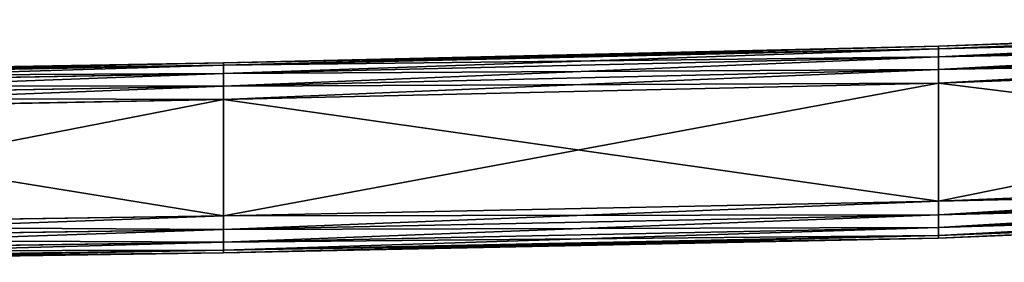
# Model space of a CAD drawing. Extents: x 0 to 35.8, y 0 to 30.4.
# Tile 80 of 106: x 22.7 to 26.9, y 0 to 1.1. Entities that reach past the tile are written whole.
import ezdxf

# ---------------------------------------------------------------- set-up
doc = ezdxf.new("R2010")
doc.units = 0
doc.header["$MEASUREMENT"] = 0
doc.layers.get('0').update_dxf_attribs({"color": 13, "linetype": 'CONTINUOUS'})
doc.layers.add('BSH_B36CD50SNB_SYMBOL_-_H0', color=59, linetype='CONTINUOUS')

# ---------------------------------------------------------------- blocks, each defined once
blk = doc.blocks.new('B36CD50SNB_TRADECAD_DXF')
at = {"layer": 'BSH_B36CD50SNB_SYMBOL_-_H0', "color": 0}
for p, q in [((29.6054, 1.053, 24.4811), (26.6054, 0.9418, 24.4811)), ((26.6054, 0.9418, 25.4168), (29.6054, 1.053, 25.4168)), ((26.6054, 0.9418, 25.4168), (29.6054, 1.053, 25.4168)), ((29.6054, 1.053, 24.4811), (26.6054, 0.9418, 24.4811)), ((26.6054, 0.931, 25.4738), (29.6054, 1.0421, 25.4738)), ((29.6054, 1.0421, 24.4241), (26.6054, 0.931, 24.4241)), ((29.6054, 1.0421, 24.4241), (26.6054, 0.931, 24.4241)), ((26.6054, 0.931, 25.4738), (29.6054, 1.0421, 25.4738)), ((29.6054, 1.0076, 25.5263), (26.6054, 0.8965, 25.5263)), ((29.6054, 1.0076, 24.3716), (26.6054, 0.8965, 24.3716)), ((29.6054, 1.0076, 24.3716), (26.6054, 0.8965, 24.3716)), ((29.6054, 1.0076, 25.5263), (26.6054, 0.8965, 25.5263)), ((26.6054, 0.8439, 24.3371), (29.6054, 0.955, 24.3371)), ((29.6054, 0.955, 25.5608), (26.6054, 0.8439, 25.5608)), ((29.6054, 0.955, 25.5608), (26.6054, 0.8439, 25.5608)), ((26.6054, 0.8439, 24.3371), (29.6054, 0.955, 24.3371)), ((26.6054, 0.9418, 24.4811), (23.6054, 0.8722, 24.4811)), ((23.6054, 0.8722, 25.4168), (26.6054, 0.9418, 25.4168)), ((23.6054, 0.8722, 25.4168), (26.6054, 0.9418, 25.4168)), ((26.6054, 0.9418, 24.4811), (23.6054, 0.8722, 24.4811)), ((26.6054, 0.931, 24.4241), (23.6054, 0.8613, 24.4241)), ((26.6054, 0.931, 24.4241), (23.6054, 0.8613, 24.4241)), ((23.6054, 0.8613, 25.4738), (26.6054, 0.931, 25.4738)), ((23.6054, 0.8613, 25.4738), (26.6054, 0.931, 25.4738)), ((26.6054, 0.9418, 24.4811), (26.6054, 0.931, 24.4241)), ((26.6054, 0.9418, 24.4811), (26.6054, 0.931, 24.4241)), ((26.6054, 0.931, 25.4738), (26.6054, 0.9418, 25.4168)), ((26.6054, 0.9418, 25.4168), (26.6054, 0.9418, 24.4811)), ((26.6054, 0.931, 25.4738), (26.6054, 0.9418, 25.4168)), ((26.6054, 0.9418, 25.4168), (26.6054, 0.9418, 24.4811)), ((26.6054, 0.8965, 25.5263), (26.6054, 0.931, 25.4738)), ((26.6054, 0.931, 24.4241), (26.6054, 0.8965, 24.3716)), ((26.6054, 0.931, 24.4241), (26.6054, 0.8965, 24.3716)), ((26.6054, 0.8965, 25.5263), (26.6054, 0.931, 25.4738)), ((23.6054, 0.8722, 24.4811), (20.8942, 0.8235, 24.4811)), ((23.6054, 0.8722, 25.4168), (20.8942, 0.8235, 25.4168)), ((23.6054, 0.8722, 24.4811), (20.8942, 0.8235, 24.4811)), ((23.6054, 0.8722, 25.4168), (20.8942, 0.8235, 25.4168)), ((26.6054, 0.8965, 24.3716), (23.6054, 0.8268, 24.3716)), ((26.6054, 0.8965, 24.3716), (23.6054, 0.8268, 24.3716)), ((26.6054, 0.8965, 25.5263), (23.6054, 0.8268, 25.5263)), ((26.6054, 0.8965, 25.5263), (23.6054, 0.8268, 25.5263)), ((23.6054, 0.8613, 24.4241), (23.6054, 0.8722, 24.4811)), ((23.6054, 0.8613, 24.4241), (23.6054, 0.8722, 24.4811)), ((23.6054, 0.8613, 25.4738), (23.6054, 0.8722, 25.4168)), ((23.6054, 0.8722, 25.4168), (23.6054, 0.8722, 24.4811)), ((23.6054, 0.8722, 25.4168), (23.6054, 0.8722, 24.4811)), ((23.6054, 0.8613, 25.4738), (23.6054, 0.8722, 25.4168)), ((29.6054, 0.8979, 25.5717), (26.6054, 0.7869, 25.5717)), ((26.6054, 0.7869, 24.3262), (29.6054, 0.8979, 24.3262)), ((26.6054, 0.7869, 24.3262), (29.6054, 0.8979, 24.3262)), ((29.6054, 0.8979, 25.5717), (26.6054, 0.7869, 25.5717)), ((26.6054, 0.8965, 24.3716), (26.6054, 0.8439, 24.3371)), ((26.6054, 0.8439, 25.5608), (26.6054, 0.8965, 25.5263)), ((26.6054, 0.8965, 24.3716), (26.6054, 0.8439, 24.3371)), ((26.6054, 0.8439, 25.5608), (26.6054, 0.8965, 25.5263)), ((20.8942, 0.8126, 24.4241), (23.6054, 0.8613, 24.4241)), ((20.8942, 0.8126, 25.4738), (23.6054, 0.8613, 25.4738)), ((20.8942, 0.8126, 24.4241), (23.6054, 0.8613, 24.4241)), ((20.8942, 0.8126, 25.4738), (23.6054, 0.8613, 25.4738)), ((23.6054, 0.8268, 25.5263), (20.8942, 0.7782, 25.5263)), ((23.6054, 0.8268, 25.5263), (20.8942, 0.7782, 25.5263)), ((23.6054, 0.8268, 24.3716), (20.8942, 0.7782, 24.3716)), ((23.6054, 0.8268, 24.3716), (20.8942, 0.7782, 24.3716)), ((23.6054, 0.8613, 25.4738), (23.6054, 0.8268, 25.5263)), ((23.6054, 0.8613, 24.4241), (23.6054, 0.8268, 24.3716)), ((23.6054, 0.8613, 25.4738), (23.6054, 0.8268, 25.5263)), ((23.6054, 0.8613, 24.4241), (23.6054, 0.8268, 24.3716)), ((23.6054, 0.7743, 24.3371), (26.6054, 0.8439, 24.3371)), ((26.6054, 0.8439, 25.5608), (23.6054, 0.7743, 25.5608)), ((26.6054, 0.8439, 25.5608), (23.6054, 0.7743, 25.5608)), ((23.6054, 0.7743, 24.3371), (26.6054, 0.8439, 24.3371)), ((23.6054, 0.8268, 25.5263), (23.6054, 0.7743, 25.5608)), ((23.6054, 0.8268, 24.3716), (23.6054, 0.7743, 24.3371)), ((23.6054, 0.8268, 25.5263), (23.6054, 0.7743, 25.5608)), ((23.6054, 0.8268, 24.3716), (23.6054, 0.7743, 24.3371)), ((26.6054, 0.7869, 25.5717), (26.6054, 0.8439, 25.5608)), ((26.6054, 0.7869, 25.5717), (26.6054, 0.8439, 25.5608)), ((26.6054, 0.8439, 24.3371), (26.6054, 0.7869, 24.3262)), ((26.6054, 0.8439, 24.3371), (26.6054, 0.7869, 24.3262)), ((26.6054, 0.7869, 25.5717), (23.6054, 0.7173, 25.5717)), ((23.6054, 0.7173, 24.3262), (26.6054, 0.7869, 24.3262)), ((23.6054, 0.7173, 24.3262), (26.6054, 0.7869, 24.3262)), ((26.6054, 0.7869, 25.5717), (23.6054, 0.7173, 25.5717)), ((26.6054, 0.7869, 24.3262), (26.6054, 0.2903, 24.3262)), ((26.6054, 0.2903, 25.5717), (26.6054, 0.7869, 25.5717)), ((26.6054, 0.7869, 24.3262), (26.6054, 0.2903, 24.3262)), ((26.6054, 0.2903, 25.5717), (26.6054, 0.7869, 25.5717)), ((23.6054, 0.7743, 25.5608), (20.8942, 0.7256, 25.5608)), ((23.6054, 0.7743, 25.5608), (20.8942, 0.7256, 25.5608)), ((20.8942, 0.7256, 24.3371), (23.6054, 0.7743, 24.3371)), ((20.8942, 0.7256, 24.3371), (23.6054, 0.7743, 24.3371)), ((23.6054, 0.7743, 25.5608), (23.6054, 0.7173, 25.5717)), ((23.6054, 0.7743, 25.5608), (23.6054, 0.7173, 25.5717)), ((23.6054, 0.7743, 24.3371), (23.6054, 0.7173, 24.3262)), ((23.6054, 0.7743, 24.3371), (23.6054, 0.7173, 24.3262)), ((23.6054, 0.7173, 25.5717), (20.8942, 0.6686, 25.5717)), ((20.8942, 0.6686, 24.3262), (23.6054, 0.7173, 24.3262)), ((20.8942, 0.6686, 24.3262), (23.6054, 0.7173, 24.3262)), ((23.6054, 0.7173, 25.5717), (20.8942, 0.6686, 25.5717)), ((23.6054, 0.7173, 24.3262), (23.6054, 0.2285, 24.3262)), ((23.6054, 0.2285, 25.5717), (23.6054, 0.7173, 25.5717)), ((23.6054, 0.7173, 24.3262), (23.6054, 0.2285, 24.3262)), ((23.6054, 0.2285, 25.5717), (23.6054, 0.7173, 25.5717)), ((29.6054, 0.4156, 24.3262), (26.6054, 0.2903, 24.3262)), ((26.6054, 0.2903, 25.5717), (29.6054, 0.4156, 25.5717)), ((29.6054, 0.4156, 24.3262), (26.6054, 0.2903, 24.3262)), ((26.6054, 0.2903, 25.5717), (29.6054, 0.4156, 25.5717)), ((29.6054, 0.3585, 24.3371), (26.6054, 0.2333, 24.3371)), ((29.6054, 0.3585, 24.3371), (26.6054, 0.2333, 24.3371)), ((26.6054, 0.2333, 25.5608), (29.6054, 0.3585, 25.5608)), ((26.6054, 0.2333, 25.5608), (29.6054, 0.3585, 25.5608)), ((26.6054, 0.2903, 24.3262), (23.6054, 0.2285, 24.3262)), ((23.6054, 0.2285, 25.5717), (26.6054, 0.2903, 25.5717)), ((26.6054, 0.2903, 24.3262), (23.6054, 0.2285, 24.3262)), ((23.6054, 0.2285, 25.5717), (26.6054, 0.2903, 25.5717)), ((29.6054, 0.306, 24.3716), (26.6054, 0.1808, 24.3716)), ((29.6054, 0.306, 24.3716), (26.6054, 0.1808, 24.3716)), ((26.6054, 0.1808, 25.5263), (29.6054, 0.306, 25.5263)), ((26.6054, 0.1808, 25.5263), (29.6054, 0.306, 25.5263)), ((26.6054, 0.2903, 24.3262), (26.6054, 0.2333, 24.3371)), ((26.6054, 0.2333, 25.5608), (26.6054, 0.2903, 25.5717)), ((26.6054, 0.2903, 24.3262), (26.6054, 0.2333, 24.3371)), ((26.6054, 0.2333, 25.5608), (26.6054, 0.2903, 25.5717)), ((26.6054, 0.1463, 24.4241), (29.6054, 0.2714, 24.4241)), ((29.6054, 0.2714, 25.4738), (26.6054, 0.1463, 25.4738)), ((26.6054, 0.1463, 24.4241), (29.6054, 0.2714, 24.4241)), ((29.6054, 0.2714, 25.4738), (26.6054, 0.1463, 25.4738)), ((26.6054, 0.1354, 24.4811), (29.6054, 0.2606, 24.4811)), ((29.6054, 0.2606, 25.4168), (26.6054, 0.1354, 25.4168)), ((26.6054, 0.1354, 24.4811), (29.6054, 0.2606, 24.4811)), ((29.6054, 0.2606, 25.4168), (26.6054, 0.1354, 25.4168)), ((23.6054, 0.2285, 24.3262), (20.8942, 0.1888, 24.3262)), ((20.8942, 0.1888, 25.5717), (23.6054, 0.2285, 25.5717)), ((23.6054, 0.2285, 24.3262), (20.8942, 0.1888, 24.3262)), ((20.8942, 0.1888, 25.5717), (23.6054, 0.2285, 25.5717)), ((26.6054, 0.2333, 24.3371), (23.6054, 0.1715, 24.3371)), ((26.6054, 0.2333, 24.3371), (23.6054, 0.1715, 24.3371)), ((23.6054, 0.1715, 25.5608), (26.6054, 0.2333, 25.5608)), ((23.6054, 0.1715, 25.5608), (26.6054, 0.2333, 25.5608)), ((23.6054, 0.1715, 24.3371), (23.6054, 0.2285, 24.3262)), ((23.6054, 0.2285, 25.5717), (23.6054, 0.1715, 25.5608)), ((23.6054, 0.1715, 24.3371), (23.6054, 0.2285, 24.3262)), ((23.6054, 0.2285, 25.5717), (23.6054, 0.1715, 25.5608)), ((26.6054, 0.2333, 24.3371), (26.6054, 0.1808, 24.3716)), ((26.6054, 0.1808, 25.5263), (26.6054, 0.2333, 25.5608)), ((26.6054, 0.2333, 24.3371), (26.6054, 0.1808, 24.3716)), ((26.6054, 0.1808, 25.5263), (26.6054, 0.2333, 25.5608)), ((23.6054, 0.1715, 24.3371), (20.8942, 0.1317, 24.3371)), ((23.6054, 0.1715, 24.3371), (20.8942, 0.1317, 24.3371)), ((20.8942, 0.1317, 25.5608), (23.6054, 0.1715, 25.5608)), ((20.8942, 0.1317, 25.5608), (23.6054, 0.1715, 25.5608)), ((26.6054, 0.1808, 24.3716), (23.6054, 0.1189, 24.3716)), ((26.6054, 0.1808, 24.3716), (23.6054, 0.1189, 24.3716)), ((23.6054, 0.1189, 25.5263), (26.6054, 0.1808, 25.5263)), ((23.6054, 0.1189, 25.5263), (26.6054, 0.1808, 25.5263)), ((23.6054, 0.1189, 24.3716), (23.6054, 0.1715, 24.3371)), ((23.6054, 0.1715, 25.5608), (23.6054, 0.1189, 25.5263)), ((23.6054, 0.1189, 24.3716), (23.6054, 0.1715, 24.3371)), ((23.6054, 0.1715, 25.5608), (23.6054, 0.1189, 25.5263)), ((26.6054, 0.1808, 24.3716), (26.6054, 0.1463, 24.4241)), ((26.6054, 0.1463, 25.4738), (26.6054, 0.1808, 25.5263)), ((26.6054, 0.1808, 24.3716), (26.6054, 0.1463, 24.4241)), ((26.6054, 0.1463, 25.4738), (26.6054, 0.1808, 25.5263)), ((23.6054, 0.0845, 24.4241), (26.6054, 0.1463, 24.4241)), ((26.6054, 0.1463, 25.4738), (23.6054, 0.0845, 25.4738)), ((23.6054, 0.0845, 24.4241), (26.6054, 0.1463, 24.4241)), ((26.6054, 0.1463, 25.4738), (23.6054, 0.0845, 25.4738)), ((23.6054, 0.0736, 24.4811), (26.6054, 0.1354, 24.4811)), ((26.6054, 0.1354, 25.4168), (23.6054, 0.0736, 25.4168)), ((23.6054, 0.0736, 24.4811), (26.6054, 0.1354, 24.4811)), ((26.6054, 0.1354, 25.4168), (23.6054, 0.0736, 25.4168)), ((26.6054, 0.1463, 24.4241), (26.6054, 0.1354, 24.4811)), ((26.6054, 0.1354, 25.4168), (26.6054, 0.1463, 25.4738)), ((26.6054, 0.1463, 24.4241), (26.6054, 0.1354, 24.4811)), ((26.6054, 0.1354, 25.4168), (26.6054, 0.1463, 25.4738)), ((26.6054, 0.1354, 24.4811), (26.6054, 0.1354, 25.4168)), ((26.6054, 0.1354, 24.4811), (26.6054, 0.1354, 25.4168)), ((23.6054, 0.1189, 24.3716), (20.8942, 0.0792, 24.3716)), ((23.6054, 0.1189, 24.3716), (20.8942, 0.0792, 24.3716)), ((20.8942, 0.0792, 25.5263), (23.6054, 0.1189, 25.5263)), ((20.8942, 0.0792, 25.5263), (23.6054, 0.1189, 25.5263)), ((20.8942, 0.0447, 24.4241), (23.6054, 0.0845, 24.4241)), ((23.6054, 0.0845, 25.4738), (20.8942, 0.0447, 25.4738)), ((20.8942, 0.0447, 24.4241), (23.6054, 0.0845, 24.4241)), ((23.6054, 0.0845, 25.4738), (20.8942, 0.0447, 25.4738)), ((23.6054, 0.0845, 24.4241), (23.6054, 0.1189, 24.3716)), ((23.6054, 0.1189, 25.5263), (23.6054, 0.0845, 25.4738)), ((23.6054, 0.0845, 24.4241), (23.6054, 0.1189, 24.3716)), ((23.6054, 0.1189, 25.5263), (23.6054, 0.0845, 25.4738)), ((23.6054, 0.0845, 24.4241), (23.6054, 0.0736, 24.4811)), ((23.6054, 0.0736, 25.4168), (23.6054, 0.0845, 25.4738)), ((23.6054, 0.0845, 24.4241), (23.6054, 0.0736, 24.4811)), ((23.6054, 0.0736, 25.4168), (23.6054, 0.0845, 25.4738)), ((20.8942, 0.0339, 24.4811), (23.6054, 0.0736, 24.4811)), ((20.8942, 0.0339, 24.4811), (23.6054, 0.0736, 24.4811)), ((20.8942, 0.0339, 25.4168), (23.6054, 0.0736, 25.4168)), ((20.8942, 0.0339, 25.4168), (23.6054, 0.0736, 25.4168)), ((23.6054, 0.0736, 24.4811), (23.6054, 0.0736, 25.4168)), ((23.6054, 0.0736, 24.4811), (23.6054, 0.0736, 25.4168))]:
    blk.add_line(p, q, dxfattribs=at)
at = {"layer": 'BSH_B36CD50SNB_SYMBOL_-_H0', "color": 250}
mesh = blk.add_polyface(dxfattribs=at)
corners = [(29.6054, 1.053, 24.4811), (26.6054, 0.931, 24.4241), (29.6054, 1.0421, 24.4241), (26.6054, 0.9418, 24.4811)]
mesh.append_faces([[corners[k] for k in face] for face in [(0, 1, 2), (1, 0, 3)]], dxfattribs={"vtx0": -1, "color": 250})
mesh = blk.add_polyface(dxfattribs=at)
corners = [(29.6054, 1.0421, 25.4738), (26.6054, 0.9418, 25.4168), (29.6054, 1.053, 25.4168), (26.6054, 0.931, 25.4738)]
mesh.append_faces([[corners[k] for k in face] for face in [(0, 1, 2), (1, 0, 3)]], dxfattribs={"vtx0": -1, "color": 250})
mesh = blk.add_polyface(dxfattribs=at)
corners = [(29.6054, 1.053, 25.4168), (26.6054, 0.9418, 24.4811), (29.6054, 1.053, 24.4811), (26.6054, 0.9418, 25.4168)]
mesh.append_faces([[corners[k] for k in face] for face in [(0, 1, 2), (1, 0, 3)]], dxfattribs={"vtx0": -1, "color": 250})
mesh = blk.add_polyface(dxfattribs=at)
corners = [(29.6054, 1.0076, 25.5263), (26.6054, 0.931, 25.4738), (29.6054, 1.0421, 25.4738), (26.6054, 0.8965, 25.5263)]
mesh.append_faces([[corners[k] for k in face] for face in [(0, 1, 2), (1, 0, 3)]], dxfattribs={"vtx0": -1, "color": 250})
mesh = blk.add_polyface(dxfattribs=at)
corners = [(29.6054, 1.0421, 24.4241), (26.6054, 0.8965, 24.3716), (29.6054, 1.0076, 24.3716), (26.6054, 0.931, 24.4241)]
mesh.append_faces([[corners[k] for k in face] for face in [(0, 1, 2), (1, 0, 3)]], dxfattribs={"vtx0": -1, "color": 250})
mesh = blk.add_polyface(dxfattribs=at)
corners = [(29.6054, 0.955, 24.3371), (26.6054, 0.8965, 24.3716), (26.6054, 0.8439, 24.3371), (29.6054, 1.0076, 24.3716)]
mesh.append_faces([[corners[k] for k in face] for face in [(0, 1, 2), (1, 0, 3)]], dxfattribs={"vtx0": -1, "color": 250})
mesh = blk.add_polyface(dxfattribs=at)
corners = [(29.6054, 1.0076, 25.5263), (26.6054, 0.8439, 25.5608), (26.6054, 0.8965, 25.5263), (29.6054, 0.955, 25.5608)]
mesh.append_faces([[corners[k] for k in face] for face in [(0, 1, 2), (1, 0, 3)]], dxfattribs={"vtx0": -1, "color": 250})
mesh = blk.add_polyface(dxfattribs=at)
corners = [(29.6054, 0.955, 25.5608), (26.6054, 0.7869, 25.5717), (26.6054, 0.8439, 25.5608), (29.6054, 0.8979, 25.5717)]
mesh.append_faces([[corners[k] for k in face] for face in [(0, 1, 2), (1, 0, 3)]], dxfattribs={"vtx0": -1, "color": 250})
mesh = blk.add_polyface(dxfattribs=at)
corners = [(29.6054, 0.8979, 24.3262), (26.6054, 0.8439, 24.3371), (26.6054, 0.7869, 24.3262), (29.6054, 0.955, 24.3371)]
mesh.append_faces([[corners[k] for k in face] for face in [(0, 1, 2), (1, 0, 3)]], dxfattribs={"vtx0": -1, "color": 250})
mesh = blk.add_polyface(dxfattribs=at)
corners = [(26.6054, 0.9418, 24.4811), (23.6054, 0.8613, 24.4241), (26.6054, 0.931, 24.4241), (23.6054, 0.8722, 24.4811)]
mesh.append_faces([[corners[k] for k in face] for face in [(0, 1, 2), (1, 0, 3)]], dxfattribs={"vtx0": -1, "color": 250})
mesh = blk.add_polyface(dxfattribs=at)
corners = [(26.6054, 0.931, 25.4738), (23.6054, 0.8722, 25.4168), (26.6054, 0.9418, 25.4168), (23.6054, 0.8613, 25.4738)]
mesh.append_faces([[corners[k] for k in face] for face in [(0, 1, 2), (1, 0, 3)]], dxfattribs={"vtx0": -1, "color": 250})
mesh = blk.add_polyface(dxfattribs=at)
corners = [(26.6054, 0.9418, 25.4168), (23.6054, 0.8722, 24.4811), (26.6054, 0.9418, 24.4811), (23.6054, 0.8722, 25.4168)]
mesh.append_faces([[corners[k] for k in face] for face in [(0, 1, 2), (1, 0, 3)]], dxfattribs={"vtx0": -1, "color": 250})
mesh = blk.add_polyface(dxfattribs=at)
corners = [(26.6054, 0.931, 24.4241), (23.6054, 0.8268, 24.3716), (26.6054, 0.8965, 24.3716), (23.6054, 0.8613, 24.4241)]
mesh.append_faces([[corners[k] for k in face] for face in [(0, 1, 2), (1, 0, 3)]], dxfattribs={"vtx0": -1, "color": 250})
mesh = blk.add_polyface(dxfattribs=at)
corners = [(26.6054, 0.8965, 25.5263), (23.6054, 0.8613, 25.4738), (26.6054, 0.931, 25.4738), (23.6054, 0.8268, 25.5263)]
mesh.append_faces([[corners[k] for k in face] for face in [(0, 1, 2), (1, 0, 3)]], dxfattribs={"vtx0": -1, "color": 250})
mesh = blk.add_polyface(dxfattribs=at)
corners = [(23.6054, 0.8722, 24.4811), (20.8942, 0.8126, 24.4241), (23.6054, 0.8613, 24.4241), (20.8942, 0.8235, 24.4811)]
mesh.append_faces([[corners[k] for k in face] for face in [(0, 1, 2), (1, 0, 3)]], dxfattribs={"vtx0": -1, "color": 250})
mesh = blk.add_polyface(dxfattribs=at)
corners = [(23.6054, 0.8722, 25.4168), (20.8942, 0.8235, 24.4811), (23.6054, 0.8722, 24.4811), (20.8942, 0.8235, 25.4168)]
mesh.append_faces([[corners[k] for k in face] for face in [(0, 1, 2), (1, 0, 3)]], dxfattribs={"vtx0": -1, "color": 250})
mesh = blk.add_polyface(dxfattribs=at)
corners = [(23.6054, 0.8613, 25.4738), (20.8942, 0.8235, 25.4168), (23.6054, 0.8722, 25.4168), (20.8942, 0.8126, 25.4738)]
mesh.append_faces([[corners[k] for k in face] for face in [(0, 1, 2), (1, 0, 3)]], dxfattribs={"vtx0": -1, "color": 250})
mesh = blk.add_polyface(dxfattribs=at)
corners = [(26.6054, 0.8439, 24.3371), (23.6054, 0.8268, 24.3716), (23.6054, 0.7743, 24.3371), (26.6054, 0.8965, 24.3716)]
mesh.append_faces([[corners[k] for k in face] for face in [(0, 1, 2), (1, 0, 3)]], dxfattribs={"vtx0": -1, "color": 250})
mesh = blk.add_polyface(dxfattribs=at)
corners = [(26.6054, 0.8965, 25.5263), (23.6054, 0.7743, 25.5608), (23.6054, 0.8268, 25.5263), (26.6054, 0.8439, 25.5608)]
mesh.append_faces([[corners[k] for k in face] for face in [(0, 1, 2), (1, 0, 3)]], dxfattribs={"vtx0": -1, "color": 250})
mesh = blk.add_polyface(dxfattribs=at)
corners = [(29.6054, 0.4156, 24.3262), (26.6054, 0.7869, 24.3262), (26.6054, 0.2903, 24.3262), (29.6054, 0.8979, 24.3262)]
mesh.append_faces([[corners[k] for k in face] for face in [(0, 1, 2), (1, 0, 3)]], dxfattribs={"vtx0": -1, "color": 250})
mesh = blk.add_polyface(dxfattribs=at)
corners = [(29.6054, 0.8979, 25.5717), (26.6054, 0.2903, 25.5717), (26.6054, 0.7869, 25.5717), (29.6054, 0.4156, 25.5717)]
mesh.append_faces([[corners[k] for k in face] for face in [(0, 1, 2), (1, 0, 3)]], dxfattribs={"vtx0": -1, "color": 250})
mesh = blk.add_polyface(dxfattribs=at)
corners = [(23.6054, 0.8268, 25.5263), (20.8942, 0.8126, 25.4738), (23.6054, 0.8613, 25.4738), (20.8942, 0.7782, 25.5263)]
mesh.append_faces([[corners[k] for k in face] for face in [(0, 1, 2), (1, 0, 3)]], dxfattribs={"vtx0": -1, "color": 250})
mesh = blk.add_polyface(dxfattribs=at)
corners = [(23.6054, 0.8613, 24.4241), (20.8942, 0.7782, 24.3716), (23.6054, 0.8268, 24.3716), (20.8942, 0.8126, 24.4241)]
mesh.append_faces([[corners[k] for k in face] for face in [(0, 1, 2), (1, 0, 3)]], dxfattribs={"vtx0": -1, "color": 250})
mesh = blk.add_polyface(dxfattribs=at)
corners = [(23.6054, 0.8268, 25.5263), (20.8942, 0.7256, 25.5608), (20.8942, 0.7782, 25.5263), (23.6054, 0.7743, 25.5608)]
mesh.append_faces([[corners[k] for k in face] for face in [(0, 1, 2), (1, 0, 3)]], dxfattribs={"vtx0": -1, "color": 250})
mesh = blk.add_polyface(dxfattribs=at)
corners = [(23.6054, 0.7743, 24.3371), (20.8942, 0.7782, 24.3716), (20.8942, 0.7256, 24.3371), (23.6054, 0.8268, 24.3716)]
mesh.append_faces([[corners[k] for k in face] for face in [(0, 1, 2), (1, 0, 3)]], dxfattribs={"vtx0": -1, "color": 250})
mesh = blk.add_polyface(dxfattribs=at)
corners = [(26.6054, 0.8439, 25.5608), (23.6054, 0.7173, 25.5717), (23.6054, 0.7743, 25.5608), (26.6054, 0.7869, 25.5717)]
mesh.append_faces([[corners[k] for k in face] for face in [(0, 1, 2), (1, 0, 3)]], dxfattribs={"vtx0": -1, "color": 250})
mesh = blk.add_polyface(dxfattribs=at)
corners = [(26.6054, 0.7869, 24.3262), (23.6054, 0.7743, 24.3371), (23.6054, 0.7173, 24.3262), (26.6054, 0.8439, 24.3371)]
mesh.append_faces([[corners[k] for k in face] for face in [(0, 1, 2), (1, 0, 3)]], dxfattribs={"vtx0": -1, "color": 250})
mesh = blk.add_polyface(dxfattribs=at)
corners = [(26.6054, 0.2903, 24.3262), (23.6054, 0.7173, 24.3262), (23.6054, 0.2285, 24.3262), (26.6054, 0.7869, 24.3262)]
mesh.append_faces([[corners[k] for k in face] for face in [(0, 1, 2), (1, 0, 3)]], dxfattribs={"vtx0": -1, "color": 250})
mesh = blk.add_polyface(dxfattribs=at)
corners = [(26.6054, 0.7869, 25.5717), (23.6054, 0.2285, 25.5717), (23.6054, 0.7173, 25.5717), (26.6054, 0.2903, 25.5717)]
mesh.append_faces([[corners[k] for k in face] for face in [(0, 1, 2), (1, 0, 3)]], dxfattribs={"vtx0": -1, "color": 250})
mesh = blk.add_polyface(dxfattribs=at)
corners = [(23.6054, 0.7743, 25.5608), (20.8942, 0.6686, 25.5717), (20.8942, 0.7256, 25.5608), (23.6054, 0.7173, 25.5717)]
mesh.append_faces([[corners[k] for k in face] for face in [(0, 1, 2), (1, 0, 3)]], dxfattribs={"vtx0": -1, "color": 250})
mesh = blk.add_polyface(dxfattribs=at)
corners = [(23.6054, 0.7173, 24.3262), (20.8942, 0.7256, 24.3371), (20.8942, 0.6686, 24.3262), (23.6054, 0.7743, 24.3371)]
mesh.append_faces([[corners[k] for k in face] for face in [(0, 1, 2), (1, 0, 3)]], dxfattribs={"vtx0": -1, "color": 250})
mesh = blk.add_polyface(dxfattribs=at)
corners = [(23.6054, 0.2285, 24.3262), (20.8942, 0.6686, 24.3262), (20.8942, 0.1888, 24.3262), (23.6054, 0.7173, 24.3262)]
mesh.append_faces([[corners[k] for k in face] for face in [(0, 1, 2), (1, 0, 3)]], dxfattribs={"vtx0": -1, "color": 250})
mesh = blk.add_polyface(dxfattribs=at)
corners = [(23.6054, 0.7173, 25.5717), (20.8942, 0.1888, 25.5717), (20.8942, 0.6686, 25.5717), (23.6054, 0.2285, 25.5717)]
mesh.append_faces([[corners[k] for k in face] for face in [(0, 1, 2), (1, 0, 3)]], dxfattribs={"vtx0": -1, "color": 250})
mesh = blk.add_polyface(dxfattribs=at)
corners = [(29.6054, 0.3585, 24.3371), (26.6054, 0.2903, 24.3262), (26.6054, 0.2333, 24.3371), (29.6054, 0.4156, 24.3262)]
mesh.append_faces([[corners[k] for k in face] for face in [(0, 1, 2), (1, 0, 3)]], dxfattribs={"vtx0": -1, "color": 250})
mesh = blk.add_polyface(dxfattribs=at)
corners = [(29.6054, 0.4156, 25.5717), (26.6054, 0.2333, 25.5608), (26.6054, 0.2903, 25.5717), (29.6054, 0.3585, 25.5608)]
mesh.append_faces([[corners[k] for k in face] for face in [(0, 1, 2), (1, 0, 3)]], dxfattribs={"vtx0": -1, "color": 250})
mesh = blk.add_polyface(dxfattribs=at)
corners = [(29.6054, 0.306, 24.3716), (26.6054, 0.2333, 24.3371), (26.6054, 0.1808, 24.3716), (29.6054, 0.3585, 24.3371)]
mesh.append_faces([[corners[k] for k in face] for face in [(0, 1, 2), (1, 0, 3)]], dxfattribs={"vtx0": -1, "color": 250})
mesh = blk.add_polyface(dxfattribs=at)
corners = [(29.6054, 0.3585, 25.5608), (26.6054, 0.1808, 25.5263), (26.6054, 0.2333, 25.5608), (29.6054, 0.306, 25.5263)]
mesh.append_faces([[corners[k] for k in face] for face in [(0, 1, 2), (1, 0, 3)]], dxfattribs={"vtx0": -1, "color": 250})
mesh = blk.add_polyface(dxfattribs=at)
corners = [(26.6054, 0.2333, 24.3371), (23.6054, 0.2285, 24.3262), (23.6054, 0.1715, 24.3371), (26.6054, 0.2903, 24.3262)]
mesh.append_faces([[corners[k] for k in face] for face in [(0, 1, 2), (1, 0, 3)]], dxfattribs={"vtx0": -1, "color": 250})
mesh = blk.add_polyface(dxfattribs=at)
corners = [(26.6054, 0.2903, 25.5717), (23.6054, 0.1715, 25.5608), (23.6054, 0.2285, 25.5717), (26.6054, 0.2333, 25.5608)]
mesh.append_faces([[corners[k] for k in face] for face in [(0, 1, 2), (1, 0, 3)]], dxfattribs={"vtx0": -1, "color": 250})
mesh = blk.add_polyface(dxfattribs=at)
corners = [(26.6054, 0.1463, 24.4241), (29.6054, 0.306, 24.3716), (26.6054, 0.1808, 24.3716), (29.6054, 0.2714, 24.4241)]
mesh.append_faces([[corners[k] for k in face] for face in [(0, 1, 2), (1, 0, 3)]], dxfattribs={"vtx0": -1, "color": 250})
mesh = blk.add_polyface(dxfattribs=at)
corners = [(26.6054, 0.1808, 25.5263), (29.6054, 0.2714, 25.4738), (26.6054, 0.1463, 25.4738), (29.6054, 0.306, 25.5263)]
mesh.append_faces([[corners[k] for k in face] for face in [(0, 1, 2), (1, 0, 3)]], dxfattribs={"vtx0": -1, "color": 250})
mesh = blk.add_polyface(dxfattribs=at)
corners = [(26.6054, 0.1354, 24.4811), (29.6054, 0.2714, 24.4241), (26.6054, 0.1463, 24.4241), (29.6054, 0.2606, 24.4811)]
mesh.append_faces([[corners[k] for k in face] for face in [(0, 1, 2), (1, 0, 3)]], dxfattribs={"vtx0": -1, "color": 250})
mesh = blk.add_polyface(dxfattribs=at)
corners = [(26.6054, 0.1463, 25.4738), (29.6054, 0.2606, 25.4168), (26.6054, 0.1354, 25.4168), (29.6054, 0.2714, 25.4738)]
mesh.append_faces([[corners[k] for k in face] for face in [(0, 1, 2), (1, 0, 3)]], dxfattribs={"vtx0": -1, "color": 250})
mesh = blk.add_polyface(dxfattribs=at)
corners = [(26.6054, 0.1354, 25.4168), (29.6054, 0.2606, 24.4811), (26.6054, 0.1354, 24.4811), (29.6054, 0.2606, 25.4168)]
mesh.append_faces([[corners[k] for k in face] for face in [(0, 1, 2), (1, 0, 3)]], dxfattribs={"vtx0": -1, "color": 250})
mesh = blk.add_polyface(dxfattribs=at)
corners = [(23.6054, 0.1715, 24.3371), (20.8942, 0.1888, 24.3262), (20.8942, 0.1317, 24.3371), (23.6054, 0.2285, 24.3262)]
mesh.append_faces([[corners[k] for k in face] for face in [(0, 1, 2), (1, 0, 3)]], dxfattribs={"vtx0": -1, "color": 250})
mesh = blk.add_polyface(dxfattribs=at)
corners = [(23.6054, 0.2285, 25.5717), (20.8942, 0.1317, 25.5608), (20.8942, 0.1888, 25.5717), (23.6054, 0.1715, 25.5608)]
mesh.append_faces([[corners[k] for k in face] for face in [(0, 1, 2), (1, 0, 3)]], dxfattribs={"vtx0": -1, "color": 250})
mesh = blk.add_polyface(dxfattribs=at)
corners = [(26.6054, 0.1808, 24.3716), (23.6054, 0.1715, 24.3371), (23.6054, 0.1189, 24.3716), (26.6054, 0.2333, 24.3371)]
mesh.append_faces([[corners[k] for k in face] for face in [(0, 1, 2), (1, 0, 3)]], dxfattribs={"vtx0": -1, "color": 250})
mesh = blk.add_polyface(dxfattribs=at)
corners = [(26.6054, 0.2333, 25.5608), (23.6054, 0.1189, 25.5263), (23.6054, 0.1715, 25.5608), (26.6054, 0.1808, 25.5263)]
mesh.append_faces([[corners[k] for k in face] for face in [(0, 1, 2), (1, 0, 3)]], dxfattribs={"vtx0": -1, "color": 250})
mesh = blk.add_polyface(dxfattribs=at)
corners = [(23.6054, 0.1189, 24.3716), (20.8942, 0.1317, 24.3371), (20.8942, 0.0792, 24.3716), (23.6054, 0.1715, 24.3371)]
mesh.append_faces([[corners[k] for k in face] for face in [(0, 1, 2), (1, 0, 3)]], dxfattribs={"vtx0": -1, "color": 250})
mesh = blk.add_polyface(dxfattribs=at)
corners = [(23.6054, 0.1715, 25.5608), (20.8942, 0.0792, 25.5263), (20.8942, 0.1317, 25.5608), (23.6054, 0.1189, 25.5263)]
mesh.append_faces([[corners[k] for k in face] for face in [(0, 1, 2), (1, 0, 3)]], dxfattribs={"vtx0": -1, "color": 250})
mesh = blk.add_polyface(dxfattribs=at)
corners = [(23.6054, 0.0845, 24.4241), (26.6054, 0.1808, 24.3716), (23.6054, 0.1189, 24.3716), (26.6054, 0.1463, 24.4241)]
mesh.append_faces([[corners[k] for k in face] for face in [(0, 1, 2), (1, 0, 3)]], dxfattribs={"vtx0": -1, "color": 250})
mesh = blk.add_polyface(dxfattribs=at)
corners = [(23.6054, 0.1189, 25.5263), (26.6054, 0.1463, 25.4738), (23.6054, 0.0845, 25.4738), (26.6054, 0.1808, 25.5263)]
mesh.append_faces([[corners[k] for k in face] for face in [(0, 1, 2), (1, 0, 3)]], dxfattribs={"vtx0": -1, "color": 250})
mesh = blk.add_polyface(dxfattribs=at)
corners = [(23.6054, 0.0736, 24.4811), (26.6054, 0.1463, 24.4241), (23.6054, 0.0845, 24.4241), (26.6054, 0.1354, 24.4811)]
mesh.append_faces([[corners[k] for k in face] for face in [(0, 1, 2), (1, 0, 3)]], dxfattribs={"vtx0": -1, "color": 250})
mesh = blk.add_polyface(dxfattribs=at)
corners = [(23.6054, 0.0845, 25.4738), (26.6054, 0.1354, 25.4168), (23.6054, 0.0736, 25.4168), (26.6054, 0.1463, 25.4738)]
mesh.append_faces([[corners[k] for k in face] for face in [(0, 1, 2), (1, 0, 3)]], dxfattribs={"vtx0": -1, "color": 250})
mesh = blk.add_polyface(dxfattribs=at)
corners = [(23.6054, 0.0736, 25.4168), (26.6054, 0.1354, 24.4811), (23.6054, 0.0736, 24.4811), (26.6054, 0.1354, 25.4168)]
mesh.append_faces([[corners[k] for k in face] for face in [(0, 1, 2), (1, 0, 3)]], dxfattribs={"vtx0": -1, "color": 250})
mesh = blk.add_polyface(dxfattribs=at)
corners = [(20.8942, 0.0447, 24.4241), (23.6054, 0.1189, 24.3716), (20.8942, 0.0792, 24.3716), (23.6054, 0.0845, 24.4241)]
mesh.append_faces([[corners[k] for k in face] for face in [(0, 1, 2), (1, 0, 3)]], dxfattribs={"vtx0": -1, "color": 250})
mesh = blk.add_polyface(dxfattribs=at)
corners = [(20.8942, 0.0792, 25.5263), (23.6054, 0.0845, 25.4738), (20.8942, 0.0447, 25.4738), (23.6054, 0.1189, 25.5263)]
mesh.append_faces([[corners[k] for k in face] for face in [(0, 1, 2), (1, 0, 3)]], dxfattribs={"vtx0": -1, "color": 250})
mesh = blk.add_polyface(dxfattribs=at)
corners = [(20.8942, 0.0339, 24.4811), (23.6054, 0.0845, 24.4241), (20.8942, 0.0447, 24.4241), (23.6054, 0.0736, 24.4811)]
mesh.append_faces([[corners[k] for k in face] for face in [(0, 1, 2), (1, 0, 3)]], dxfattribs={"vtx0": -1, "color": 250})
mesh = blk.add_polyface(dxfattribs=at)
corners = [(20.8942, 0.0447, 25.4738), (23.6054, 0.0736, 25.4168), (20.8942, 0.0339, 25.4168), (23.6054, 0.0845, 25.4738)]
mesh.append_faces([[corners[k] for k in face] for face in [(0, 1, 2), (1, 0, 3)]], dxfattribs={"vtx0": -1, "color": 250})
mesh = blk.add_polyface(dxfattribs=at)
corners = [(20.8942, 0.0339, 25.4168), (23.6054, 0.0736, 24.4811), (20.8942, 0.0339, 24.4811), (23.6054, 0.0736, 25.4168)]
mesh.append_faces([[corners[k] for k in face] for face in [(0, 1, 2), (1, 0, 3)]], dxfattribs={"vtx0": -1, "color": 250})

msp = doc.modelspace()

# ---------------------------------------------------------------- block references
at = {"color": 0}
msp.add_blockref('B36CD50SNB_TRADECAD_DXF', (0, 0), dxfattribs=at)

doc.saveas('drawing.dxf')
